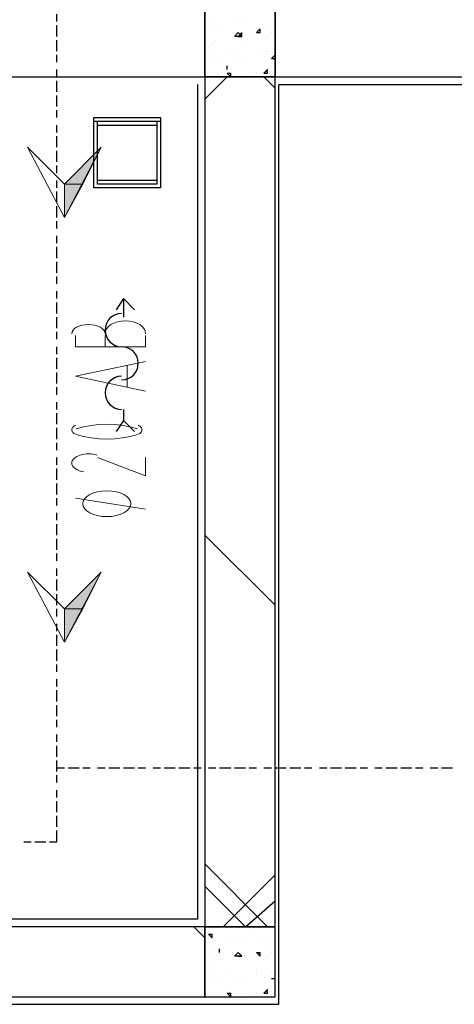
# Model space of a CAD drawing. Header units: millimetres. Extents: x 0 to 420, y 0 to 297.
# Tile 39 of 88: x 187 to 192, y 150 to 162. Entities that reach past the tile are written whole.
import ezdxf

# ---------------------------------------------------------------- set-up
doc = ezdxf.new("R2010")
doc.units = ezdxf.units.MM
doc.layers.add('FILL_000000', color=7, linetype='Continuous')
doc.layers.add('LINE_000000', color=7, linetype='Continuous')

msp = doc.modelspace()

# ---------------------------------------------------------------- hatches: boundary and pattern name
at = {"layer": 'FILL_000000'}
h = msp.add_hatch(color=7, dxfattribs=at)
h.dxf.hatch_style = 1
h.paths.add_polyline_path([(187.452, 159.639), (187.664, 159.639), (187.875, 160.062), (187.452, 159.639)])
h = msp.add_hatch(color=7, dxfattribs=at)
h.dxf.hatch_style = 1
h.paths.add_polyline_path([(187.452, 159.258), (187.452, 159.639), (187.664, 159.639), (187.452, 159.258)])
h = msp.add_hatch(color=7, dxfattribs=at)
h.dxf.hatch_style = 1
h.paths.add_polyline_path([(187.452, 154.771), (187.664, 154.771), (187.875, 155.194), (187.452, 154.771)])
h = msp.add_hatch(color=7, dxfattribs=at)
h.dxf.hatch_style = 1
h.paths.add_polyline_path([(187.452, 154.39), (187.452, 154.771), (187.664, 154.771), (187.452, 154.39)])

# ---------------------------------------------------------------- linework, layer by layer
at = {"layer": 'LINE_000000', "lineweight": 25}
for p, q in [((187.367, 161.502), (187.367, 161.586)), ((187.367, 161.332), (187.367, 161.459)), ((189.145, 161.502), (189.145, 161.502)), ((189.145, 161.459), (189.145, 161.459)), ((189.399, 161.502), (189.399, 161.502)), ((189.484, 161.502), (189.484, 161.502)), ((189.484, 161.502), (189.484, 161.502)), ((189.78, 161.459), (189.78, 161.459)), ((189.23, 161.417), (189.23, 161.417)), ((189.23, 161.417), (189.23, 161.417)), ((189.23, 161.417), (189.23, 161.417)), ((189.442, 161.332), (189.484, 161.375)), ((189.442, 161.332), (189.484, 161.332)), ((189.442, 161.332), (189.442, 161.332)), ((189.484, 161.332), (189.484, 161.375)), ((189.569, 161.332), (189.569, 161.332)), ((189.653, 161.375), (189.696, 161.417)), ((189.653, 161.375), (189.696, 161.375)), ((189.696, 161.375), (189.696, 161.417)), ((189.78, 161.332), (189.78, 161.332)), ((189.823, 161.375), (189.823, 161.375)), ((187.367, 161.163), (187.367, 161.29)), ((189.145, 161.248), (189.145, 161.248)), ((189.188, 161.29), (189.188, 161.29)), ((189.188, 161.29), (189.188, 161.29)), ((189.484, 161.29), (189.484, 161.29)), ((187.367, 161.036), (187.367, 161.121)), ((189.145, 161.121), (189.145, 161.121)), ((189.357, 161.163), (189.357, 161.163)), ((189.442, 161.121), (189.442, 161.121)), ((189.653, 161.163), (189.653, 161.163)), ((189.653, 161.163), (189.653, 161.163)), ((189.78, 161.163), (189.78, 161.163)), ((189.78, 161.121), (189.78, 161.121)), ((189.823, 161.163), (189.823, 161.163)), ((189.823, 161.078), (189.865, 161.121)), ((189.061, 161.036), (189.061, 161.036)), ((189.145, 161.078), (189.145, 161.078)), ((189.272, 161.078), (189.272, 161.078)), ((189.315, 160.951), (189.315, 160.994)), ((189.315, 160.951), (189.315, 160.994)), ((189.442, 161.078), (189.442, 161.078)), ((189.484, 161.078), (189.484, 161.078)), ((189.823, 161.078), (189.865, 161.078)), ((189.823, 161.078), (189.823, 161.078)), ((187.367, 160.867), (187.367, 160.951)), ((189.315, 160.951), (189.315, 160.951)), ((189.315, 160.909), (189.357, 160.909)), ((189.315, 160.909), (189.357, 160.867)), ((189.357, 160.867), (189.357, 160.909)), ((189.442, 160.909), (189.442, 160.909)), ((189.484, 160.909), (189.484, 160.909)), ((189.653, 160.909), (189.653, 160.909)), ((189.738, 160.909), (189.78, 160.951)), ((189.738, 160.909), (189.78, 160.909)), ((189.78, 160.909), (189.78, 160.951)), ((189.78, 160.951), (189.78, 160.951)), ((187.367, 160.697), (187.367, 160.824)), ((189.061, 160.613), (189.315, 160.867)), ((189.865, 160.74), (189.738, 160.867)), ((189.907, 150.241), (189.907, 160.782)), ((189.907, 160.782), (199.602, 160.782)), ((187.367, 160.528), (187.367, 160.655)), ((187.367, 160.401), (187.367, 160.486)), ((187.367, 160.232), (187.367, 160.316)), ((187.367, 160.062), (187.367, 160.189)), ((187.367, 159.893), (187.367, 160.02)), ((187.367, 159.766), (187.367, 159.851)), ((187.367, 159.597), (187.367, 159.681)), ((187.367, 159.427), (187.367, 159.554)), ((187.367, 159.258), (187.367, 159.385)), ((187.367, 159.131), (187.367, 159.216)), ((187.367, 158.962), (187.367, 159.046)), ((187.367, 158.792), (187.367, 158.919)), ((187.367, 158.623), (187.367, 158.75)), ((187.367, 158.496), (187.367, 158.581)), ((187.367, 158.327), (187.367, 158.411)), ((187.367, 158.157), (187.367, 158.284)), ((188.129, 158.327), (188.129, 158.115)), ((187.367, 157.988), (187.367, 158.115)), ((187.367, 157.861), (187.367, 157.946)), ((187.367, 157.692), (187.367, 157.776)), ((187.367, 157.522), (187.367, 157.649)), ((187.367, 157.353), (187.367, 157.48)), ((187.367, 157.226), (187.367, 157.311)), ((187.367, 157.057), (187.367, 157.141)), ((188.129, 157.057), (188.129, 156.93)), ((187.367, 156.887), (187.367, 157.014)), ((187.367, 156.718), (187.367, 156.845)), ((187.367, 156.591), (187.367, 156.676)), ((187.367, 156.422), (187.367, 156.506)), ((187.367, 156.252), (187.367, 156.379)), ((187.367, 156.083), (187.367, 156.21)), ((187.367, 155.956), (187.367, 156.041)), ((187.367, 155.787), (187.367, 155.871)), ((187.367, 155.617), (187.367, 155.744)), ((189.865, 154.813), (189.061, 155.617)), ((187.367, 155.448), (187.367, 155.575)), ((187.367, 155.321), (187.367, 155.406)), ((187.367, 155.152), (187.367, 155.236)), ((187.367, 154.982), (187.367, 155.109)), ((187.367, 154.813), (187.367, 154.94)), ((187.367, 154.686), (187.367, 154.771)), ((187.367, 154.517), (187.367, 154.601)), ((187.367, 154.347), (187.367, 154.474)), ((187.367, 154.178), (187.367, 154.305)), ((187.367, 154.051), (187.367, 154.136)), ((187.367, 153.882), (187.367, 153.966)), ((187.367, 153.712), (187.367, 153.839)), ((187.367, 153.543), (187.367, 153.67)), ((187.367, 153.416), (187.367, 153.501)), ((187.367, 153.247), (187.367, 153.331)), ((187.367, 153.077), (187.367, 153.204)), ((187.367, 152.908), (187.367, 153.035)), ((187.367, 152.95), (187.452, 152.95)), ((187.494, 152.95), (187.621, 152.95)), ((187.664, 152.95), (187.748, 152.95)), ((187.833, 152.95), (187.918, 152.95)), ((187.96, 152.95), (188.087, 152.95)), ((188.129, 152.95), (188.256, 152.95)), ((188.299, 152.95), (188.383, 152.95)), ((188.468, 152.95), (188.553, 152.95)), ((188.595, 152.95), (188.722, 152.95)), ((188.764, 152.95), (188.891, 152.95)), ((188.934, 152.95), (189.018, 152.95)), ((189.103, 152.95), (189.188, 152.95)), ((189.23, 152.95), (189.357, 152.95)), ((189.399, 152.95), (189.526, 152.95)), ((189.569, 152.95), (189.653, 152.95)), ((189.738, 152.95), (189.823, 152.95)), ((189.865, 152.95), (189.992, 152.95)), ((190.034, 152.95), (190.161, 152.95)), ((190.204, 152.95), (190.288, 152.95)), ((190.373, 152.95), (190.458, 152.95)), ((190.5, 152.95), (190.627, 152.95)), ((190.669, 152.95), (190.796, 152.95)), ((190.839, 152.95), (190.923, 152.95)), ((191.008, 152.95), (191.093, 152.95)), ((191.135, 152.95), (191.262, 152.95)), ((191.304, 152.95), (191.431, 152.95)), ((191.474, 152.95), (191.558, 152.95)), ((191.643, 152.95), (191.728, 152.95)), ((191.77, 152.95), (191.897, 152.95)), ((187.367, 152.781), (187.367, 152.866)), ((187.367, 152.612), (187.367, 152.696)), ((187.367, 152.442), (187.367, 152.569)), ((187.367, 152.273), (187.367, 152.4)), ((186.986, 152.104), (187.071, 152.104)), ((187.113, 152.104), (187.24, 152.104)), ((189.78, 151.13), (189.061, 151.85)), ((189.272, 151.13), (189.865, 151.723)), ((189.061, 151.003), (188.934, 151.13)), ((189.103, 151.045), (189.145, 151.045)), ((189.103, 151.045), (189.145, 151.003)), ((189.145, 151.003), (189.145, 151.045)), ((189.145, 150.961), (189.145, 150.961)), ((189.188, 150.961), (189.188, 150.961)), ((189.357, 151.003), (189.357, 151.003)), ((189.399, 150.961), (189.399, 150.961)), ((189.484, 150.961), (189.484, 150.961)), ((189.484, 150.961), (189.484, 150.961)), ((189.569, 151.045), (189.569, 151.045)), ((189.738, 151.003), (189.738, 151.003)), ((189.78, 151.003), (189.78, 151.003)), ((189.145, 150.918), (189.145, 150.918)), ((189.23, 150.834), (189.23, 150.876)), ((189.23, 150.834), (189.23, 150.876)), ((189.78, 150.918), (189.78, 150.918)), ((189.188, 150.749), (189.188, 150.749)), ((189.188, 150.749), (189.188, 150.749)), ((189.23, 150.834), (189.23, 150.834)), ((189.442, 150.791), (189.484, 150.791)), ((189.442, 150.791), (189.484, 150.791)), ((189.442, 150.791), (189.442, 150.791)), ((189.484, 150.791), (189.484, 150.791)), ((189.484, 150.749), (189.484, 150.749)), ((189.569, 150.791), (189.569, 150.791)), ((189.653, 150.834), (189.696, 150.834)), ((189.653, 150.834), (189.696, 150.791)), ((189.696, 150.791), (189.696, 150.834)), ((189.78, 150.791), (189.78, 150.791)), ((189.823, 150.834), (189.823, 150.834)), ((189.145, 150.707), (189.145, 150.707)), ((189.357, 150.622), (189.357, 150.622)), ((189.653, 150.622), (189.653, 150.622)), ((189.823, 150.622), (189.823, 150.622)), ((189.145, 150.58), (189.145, 150.58)), ((189.272, 150.537), (189.272, 150.537)), ((189.442, 150.537), (189.442, 150.537)), ((189.442, 150.537), (189.442, 150.537)), ((189.484, 150.537), (189.484, 150.537)), ((189.653, 150.58), (189.653, 150.58)), ((189.78, 150.58), (189.78, 150.58)), ((189.78, 150.58), (189.78, 150.58)), ((189.823, 150.537), (189.865, 150.537)), ((189.823, 150.537), (189.865, 150.537)), ((189.823, 150.537), (189.823, 150.537)), ((189.061, 150.453), (189.061, 150.453)), ((189.145, 150.495), (189.145, 150.495)), ((189.315, 150.41), (189.315, 150.41)), ((189.315, 150.41), (189.315, 150.41)), ((189.315, 150.41), (189.315, 150.41)), ((189.738, 150.368), (189.78, 150.41)), ((189.78, 150.368), (189.78, 150.41)), ((189.78, 150.41), (189.78, 150.41)), ((189.315, 150.368), (189.357, 150.368)), ((189.315, 150.368), (189.357, 150.326)), ((189.357, 150.326), (189.357, 150.368)), ((189.442, 150.368), (189.442, 150.368)), ((189.484, 150.368), (189.484, 150.368)), ((189.653, 150.368), (189.653, 150.368)), ((189.738, 150.368), (189.78, 150.368)), ((182.16, 150.241), (189.907, 150.241))]:
    msp.add_line(p, q, dxfattribs=at)
at = {"layer": 'LINE_000000', "lineweight": 13}
for p, q in [((187.918, 157.903), (187.918, 157.776)), ((188.383, 157.776), (188.383, 157.903)), ((188.172, 157.565), (188.172, 157.311)), ((188.383, 155.914), (187.579, 156.041))]:
    msp.add_line(p, q, dxfattribs=at)
at = {"layer": 'LINE_000000', "lineweight": 25}
for points in [[(189.061, 160.867), (189.061, 161.671), (169.587, 161.671), (169.587, 160.867), (189.061, 160.867)], [(189.865, 161.671), (189.061, 161.671), (189.061, 160.867), (189.865, 160.867), (189.865, 161.671)], [(199.686, 160.867), (199.686, 161.671), (189.865, 161.671), (189.865, 160.867), (199.686, 160.867)], [(189.399, 161.332), (189.442, 161.375), (189.484, 161.332), (189.399, 161.332)], [(189.061, 151.13), (189.865, 151.13), (189.865, 160.867), (189.061, 160.867), (189.061, 151.13)], [(188.553, 160.401), (188.553, 159.597), (187.791, 159.597), (187.791, 160.401), (188.553, 160.401)], [(188.553, 160.359), (188.553, 159.597), (187.791, 159.597), (187.791, 160.359), (188.553, 160.359)], [(188.51, 160.359), (188.51, 159.639), (187.833, 159.639), (187.833, 160.359), (188.51, 160.359)], [(188.51, 160.316), (188.51, 159.681), (187.833, 159.681), (187.833, 160.316), (188.51, 160.316)], [(189.061, 150.326), (189.061, 151.13), (182.245, 151.13), (182.245, 150.326), (189.061, 150.326)], [(189.865, 151.13), (189.061, 151.13), (189.061, 150.326), (189.865, 150.326), (189.865, 151.13)], [(189.399, 150.791), (189.442, 150.834), (189.484, 150.791), (189.399, 150.791)]]:
    msp.add_lwpolyline(points, close=True, dxfattribs=at)
for points in [[(188.976, 160.782), (188.976, 151.215), (182.16, 151.215), (182.16, 150.241)], [(188.256, 158.2), (188.129, 158.327), (188.045, 158.2)], [(188.108, 158.157), (188.07, 158.153), (188.034, 158.142), (188.002, 158.125), (187.973, 158.102), (187.95, 158.073), (187.933, 158.041), (187.922, 158.005), (187.918, 157.967), (187.922, 157.928), (187.933, 157.893), (187.95, 157.86), (187.973, 157.832), (188.002, 157.809), (188.034, 157.791), (188.07, 157.78), (188.108, 157.776)], [(188.108, 157.395), (188.147, 157.399), (188.182, 157.41), (188.215, 157.428), (188.243, 157.451), (188.266, 157.479), (188.284, 157.512), (188.295, 157.547), (188.299, 157.586), (188.295, 157.624), (188.284, 157.66), (188.266, 157.692), (188.243, 157.721), (188.215, 157.744), (188.182, 157.761), (188.147, 157.772), (188.108, 157.776)], [(188.108, 157.438), (188.07, 157.434), (188.034, 157.423), (188.002, 157.405), (187.973, 157.382), (187.95, 157.354), (187.933, 157.321), (187.922, 157.286), (187.918, 157.247), (187.922, 157.209), (187.933, 157.173), (187.95, 157.141), (187.973, 157.112), (188.002, 157.089), (188.034, 157.072), (188.07, 157.061), (188.108, 157.057)], [(188.256, 156.803), (188.129, 156.93), (188.045, 156.803)], [(187.283, 152.104), (187.367, 152.104), (187.367, 152.231)], [(189.061, 151.596), (189.526, 151.13), (189.865, 151.426)]]:
    msp.add_lwpolyline(points, dxfattribs=at)
at = {"layer": 'LINE_000000', "lineweight": 13}
for points in [[(187.029, 160.062), (187.452, 159.639), (187.875, 160.062), (187.452, 159.258), (187.029, 160.062)], [(187.939, 156.125), (187.883, 156.122), (187.832, 156.114), (187.785, 156.1), (187.744, 156.082), (187.711, 156.06), (187.685, 156.035), (187.669, 156.007), (187.664, 155.977), (187.669, 155.947), (187.685, 155.919), (187.711, 155.894), (187.744, 155.872), (187.785, 155.854), (187.832, 155.841), (187.883, 155.832), (187.939, 155.829), (187.994, 155.832), (188.046, 155.841), (188.093, 155.854), (188.133, 155.872), (188.167, 155.894), (188.192, 155.919), (188.208, 155.947), (188.214, 155.977), (188.208, 156.007), (188.192, 156.035), (188.167, 156.06), (188.133, 156.082), (188.093, 156.1), (188.046, 156.114), (187.994, 156.122), (187.939, 156.125)], [(187.029, 155.194), (187.452, 154.771), (187.875, 155.194), (187.452, 154.39), (187.029, 155.194)]]:
    msp.add_lwpolyline(points, close=True, dxfattribs=at)
at = {"layer": 'LINE_000000', "lineweight": 0}
for points in [[(187.452, 159.639), (187.664, 159.639), (187.875, 160.062), (187.452, 159.639)], [(187.452, 159.258), (187.452, 159.639), (187.664, 159.639), (187.452, 159.258)], [(187.452, 154.771), (187.664, 154.771), (187.875, 155.194), (187.452, 154.771)], [(187.452, 154.39), (187.452, 154.771), (187.664, 154.771), (187.452, 154.39)]]:
    msp.add_lwpolyline(points, close=True, dxfattribs=at)
at = {"layer": 'LINE_000000', "lineweight": 13}
for points in [[(188.383, 157.925), (188.379, 157.954), (188.365, 157.982), (188.344, 158.007), (188.315, 158.029), (188.281, 158.047), (188.241, 158.061), (188.197, 158.07), (188.151, 158.073), (188.104, 158.07), (188.06, 158.061), (188.02, 158.047), (187.986, 158.029), (187.957, 158.007), (187.936, 157.982), (187.922, 157.954), (187.918, 157.925)], [(187.918, 157.925), (187.914, 157.946), (187.903, 157.966), (187.885, 157.984), (187.862, 157.999), (187.834, 158.012), (187.801, 158.022), (187.766, 158.028), (187.727, 158.03), (187.689, 158.028), (187.653, 158.022), (187.621, 158.012), (187.592, 157.999), (187.569, 157.984), (187.552, 157.966), (187.541, 157.946), (187.537, 157.925)], [(187.579, 157.903), (187.579, 157.776), (188.383, 157.776)], [(188.383, 157.268), (187.579, 157.438), (188.383, 157.607)], [(187.58, 156.875), (187.57, 156.87), (187.561, 156.865), (187.554, 156.859), (187.548, 156.852), (187.543, 156.846), (187.54, 156.839), (187.537, 156.831), (187.537, 156.824), (187.537, 156.816), (187.54, 156.809), (187.543, 156.802), (187.548, 156.795), (187.554, 156.789), (187.561, 156.783), (187.57, 156.778), (187.58, 156.773)], [(188.29, 156.834), (188.206, 156.857), (188.119, 156.874), (188.029, 156.884), (187.939, 156.887), (187.848, 156.884), (187.759, 156.874), (187.672, 156.857), (187.588, 156.834)], [(188.298, 156.773), (188.308, 156.778), (188.316, 156.783), (188.324, 156.789), (188.33, 156.795), (188.335, 156.802), (188.338, 156.809), (188.34, 156.816), (188.341, 156.824), (188.34, 156.831), (188.338, 156.839), (188.335, 156.846), (188.33, 156.852), (188.324, 156.859), (188.316, 156.865), (188.308, 156.87), (188.298, 156.875)], [(187.588, 156.771), (187.672, 156.748), (187.759, 156.731), (187.848, 156.721), (187.939, 156.718), (188.029, 156.721), (188.119, 156.731), (188.206, 156.748), (188.29, 156.771)], [(187.828, 156.533), (187.805, 156.539), (187.782, 156.544), (187.757, 156.547), (187.732, 156.549), (187.707, 156.548), (187.682, 156.546), (187.658, 156.541), (187.634, 156.535), (187.613, 156.527), (187.594, 156.518), (187.577, 156.508), (187.563, 156.496), (187.551, 156.484), (187.543, 156.47), (187.538, 156.457), (187.537, 156.442)], [(187.833, 156.506), (188.383, 156.295), (188.383, 156.506)], [(187.537, 156.444), (187.539, 156.426), (187.546, 156.409), (187.558, 156.394), (187.575, 156.379), (187.595, 156.367), (187.619, 156.356), (187.646, 156.347), (187.676, 156.341)]]:
    msp.add_lwpolyline(points, dxfattribs=at)

doc.saveas('drawing.dxf')
